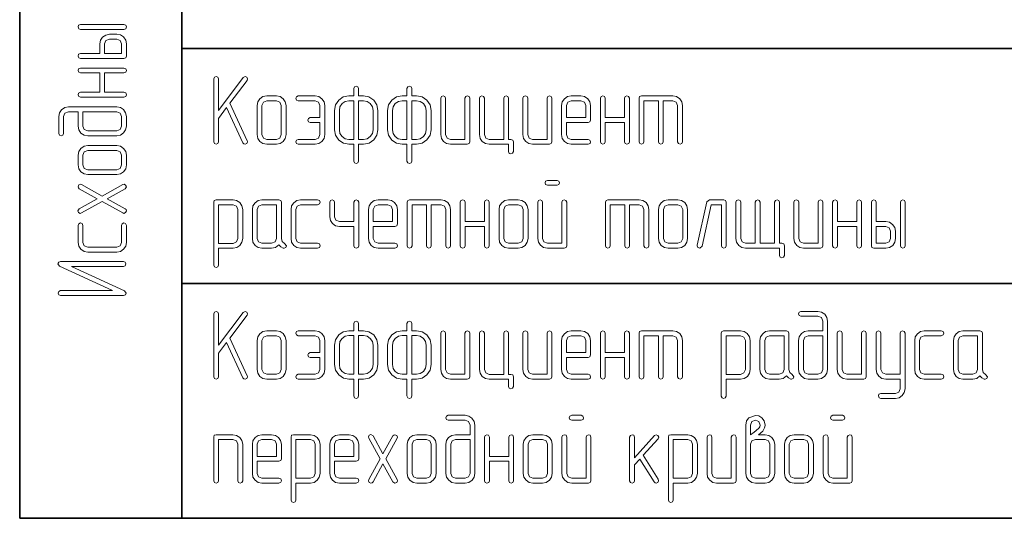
# Model space of a CAD drawing. Extents: x 0 to 420, y 0 to 297.
# Tile 21 of 25: x 349 to 385, y 195 to 213. Entities that reach past the tile are written whole.
import ezdxf

# ---------------------------------------------------------------- set-up
doc = ezdxf.new("R2010")
doc.units = 0

msp = doc.modelspace()

# ---------------------------------------------------------------- linework, layer by layer
at = {"color": 7, "lineweight": 35}
for p, q in [((348.929, 234.427), (348.929, 194.92)), ((354.913, 234.427), (354.913, 194.92)), ((354.913, 212.256), (408.94, 212.256)), ((354.913, 203.588), (408.94, 203.588)), ((348.929, 194.92), (408.94, 194.92))]:
    msp.add_line(p, q, dxfattribs=at)
at = {"color": 7, "lineweight": 13}
for points in [[(352.78, 213.141), (351.172, 213.141), (351.106, 213.112), (351.084, 213.05), (351.11, 212.988), (351.172, 212.962), (352.78, 212.962), (352.846, 212.988), (352.868, 213.05), (352.846, 213.116)], [(351.885, 212.07), (351.172, 212.07), (351.106, 212.041), (351.084, 211.979), (351.11, 211.917), (351.172, 211.891), (352.78, 211.891), (352.846, 211.913), (352.868, 211.979), (352.868, 212.425), (352.846, 212.564), (352.766, 212.681), (352.652, 212.758), (352.51, 212.783), (352.243, 212.783), (352.104, 212.754), (351.991, 212.677), (351.914, 212.56), (351.885, 212.425)], [(352.064, 212.07), (352.064, 212.425), (352.115, 212.553), (352.243, 212.604), (352.51, 212.604), (352.638, 212.553), (352.689, 212.425), (352.689, 212.07)], [(351.885, 211.354), (351.885, 210.641), (351.172, 210.641), (351.106, 210.612), (351.084, 210.55), (351.11, 210.488), (351.172, 210.462), (352.78, 210.462), (352.846, 210.488), (352.868, 210.55), (352.846, 210.616), (352.78, 210.641), (352.064, 210.641), (352.064, 211.354), (352.78, 211.354), (352.846, 211.38), (352.868, 211.442), (352.846, 211.508), (352.78, 211.533), (351.172, 211.533), (351.106, 211.504), (351.084, 211.442), (351.11, 211.383), (351.172, 211.354)], [(356.271, 209.677), (356.567, 210.075), (357.173, 208.774), (357.206, 208.734), (357.25, 208.723), (357.312, 208.748), (357.342, 208.807), (357.338, 208.825), (357.334, 208.851), (356.687, 210.236), (357.323, 211.08), (357.345, 211.131), (357.312, 211.197), (357.25, 211.223), (357.181, 211.186), (356.271, 209.973), (356.271, 211.131), (356.241, 211.197), (356.179, 211.223), (356.117, 211.197), (356.092, 211.131), (356.092, 208.81), (356.117, 208.745), (356.179, 208.723), (356.245, 208.745), (356.271, 208.81)], [(361.267, 208.723), (361.267, 208.101), (361.296, 208.032), (361.358, 208.01), (361.421, 208.036), (361.446, 208.101), (361.446, 208.723), (361.625, 208.723), (361.83, 208.763), (362.002, 208.88), (362.119, 209.052), (362.159, 209.26), (362.159, 209.973), (362.119, 210.177), (362.002, 210.353), (361.826, 210.47), (361.625, 210.51), (361.446, 210.51), (361.446, 210.777), (361.417, 210.843), (361.358, 210.865), (361.296, 210.843), (361.267, 210.777), (361.267, 210.51), (361.088, 210.51), (360.88, 210.473), (360.708, 210.353), (360.591, 210.177), (360.554, 209.973), (360.554, 209.26), (360.591, 209.052), (360.711, 208.876), (360.883, 208.759), (361.088, 208.723)], [(363.23, 208.723), (363.23, 208.101), (363.259, 208.032), (363.321, 208.01), (363.383, 208.036), (363.409, 208.101), (363.409, 208.723), (363.588, 208.723), (363.793, 208.763), (363.964, 208.88), (364.081, 209.052), (364.122, 209.26), (364.122, 209.973), (364.081, 210.177), (363.964, 210.353), (363.789, 210.47), (363.588, 210.51), (363.409, 210.51), (363.409, 210.777), (363.38, 210.843), (363.321, 210.865), (363.259, 210.843), (363.23, 210.777), (363.23, 210.51), (363.051, 210.51), (362.842, 210.473), (362.671, 210.353), (362.554, 210.177), (362.517, 209.973), (362.517, 209.26), (362.554, 209.052), (362.674, 208.876), (362.846, 208.759), (363.051, 208.723)], [(358.767, 209.081), (358.767, 210.152), (358.738, 210.287), (358.661, 210.404), (358.544, 210.481), (358.409, 210.506), (358.051, 210.506), (357.908, 210.481), (357.798, 210.4), (357.718, 210.283), (357.696, 210.152), (357.696, 209.081), (357.718, 208.938), (357.798, 208.825), (357.912, 208.745), (358.051, 208.723), (358.409, 208.723), (358.544, 208.745), (358.661, 208.825), (358.738, 208.938)], [(358.588, 209.081), (358.537, 208.953), (358.409, 208.902), (358.051, 208.902), (357.926, 208.953), (357.875, 209.081), (357.875, 210.152), (357.926, 210.276), (358.051, 210.327), (358.409, 210.327), (358.537, 210.276), (358.588, 210.152)], [(360.017, 209.527), (360.017, 209.081), (359.966, 208.953), (359.838, 208.902), (359.213, 208.902), (359.147, 208.873), (359.125, 208.81), (359.147, 208.748), (359.213, 208.723), (359.838, 208.723), (359.973, 208.745), (360.09, 208.825), (360.167, 208.938), (360.196, 209.081), (360.196, 210.152), (360.167, 210.287), (360.09, 210.404), (359.973, 210.481), (359.838, 210.506), (359.213, 210.506), (359.147, 210.477), (359.125, 210.419), (359.147, 210.353), (359.213, 210.327), (359.838, 210.327), (359.966, 210.276), (360.017, 210.152), (360.017, 209.706), (359.659, 209.706), (359.593, 209.673), (359.571, 209.615), (359.593, 209.552), (359.659, 209.527)], [(361.267, 208.902), (361.088, 208.902), (360.945, 208.927), (360.832, 209.008), (360.755, 209.121), (360.733, 209.26), (360.733, 209.973), (360.755, 210.108), (360.836, 210.225), (360.949, 210.305), (361.088, 210.331), (361.267, 210.331)], [(361.446, 210.331), (361.625, 210.331), (361.76, 210.305), (361.877, 210.229), (361.954, 210.108), (361.98, 209.973), (361.98, 209.26), (361.954, 209.125), (361.877, 209.008), (361.76, 208.927), (361.625, 208.902), (361.446, 208.902)], [(363.23, 208.902), (363.051, 208.902), (362.908, 208.927), (362.795, 209.008), (362.718, 209.121), (362.696, 209.26), (362.696, 209.973), (362.718, 210.108), (362.798, 210.225), (362.912, 210.305), (363.051, 210.331), (363.23, 210.331)], [(363.409, 210.331), (363.588, 210.331), (363.723, 210.305), (363.84, 210.229), (363.917, 210.108), (363.942, 209.973), (363.942, 209.26), (363.917, 209.125), (363.84, 209.008), (363.723, 208.927), (363.588, 208.902), (363.409, 208.902)], [(365.551, 208.81), (365.551, 210.419), (365.521, 210.484), (365.459, 210.506), (365.401, 210.481), (365.372, 210.419), (365.372, 208.902), (364.834, 208.902), (364.71, 208.953), (364.659, 209.081), (364.659, 210.419), (364.63, 210.484), (364.567, 210.506), (364.505, 210.481), (364.48, 210.419), (364.48, 209.081), (364.502, 208.938), (364.582, 208.825), (364.695, 208.745), (364.834, 208.723), (365.459, 208.723), (365.525, 208.745)], [(366.801, 208.898), (366.263, 208.898), (366.139, 208.953), (366.088, 209.077), (366.088, 210.419), (366.059, 210.484), (365.997, 210.506), (365.934, 210.481), (365.909, 210.419), (365.909, 209.077), (365.931, 208.938), (366.011, 208.825), (366.124, 208.745), (366.263, 208.723), (366.98, 208.723), (366.98, 208.456), (367.009, 208.386), (367.071, 208.365), (367.133, 208.39), (367.159, 208.456), (367.159, 208.81), (367.137, 208.876), (367.071, 208.898), (366.98, 208.898), (366.98, 210.419), (366.951, 210.484), (366.892, 210.506), (366.83, 210.481), (366.801, 210.419)], [(368.584, 208.81), (368.584, 210.419), (368.555, 210.484), (368.493, 210.506), (368.434, 210.481), (368.405, 210.419), (368.405, 208.902), (367.868, 208.902), (367.744, 208.953), (367.692, 209.081), (367.692, 210.419), (367.663, 210.484), (367.601, 210.506), (367.539, 210.481), (367.513, 210.419), (367.513, 209.081), (367.535, 208.938), (367.616, 208.825), (367.729, 208.745), (367.868, 208.723), (368.493, 208.723), (368.559, 208.745)], [(369.122, 209.527), (369.922, 209.527), (369.988, 209.549), (370.013, 209.615), (370.013, 210.152), (369.984, 210.287), (369.907, 210.404), (369.79, 210.481), (369.655, 210.506), (369.297, 210.506), (369.154, 210.481), (369.045, 210.4), (368.964, 210.283), (368.942, 210.152), (368.942, 209.081), (368.964, 208.938), (369.045, 208.825), (369.158, 208.745), (369.297, 208.723), (369.922, 208.723), (369.991, 208.752), (370.013, 208.81), (369.988, 208.876), (369.922, 208.902), (369.297, 208.902), (369.173, 208.953), (369.122, 209.081)], [(369.122, 209.706), (369.122, 210.152), (369.173, 210.276), (369.297, 210.327), (369.655, 210.327), (369.783, 210.276), (369.834, 210.152), (369.834, 209.706)], [(371.263, 209.706), (370.551, 209.706), (370.551, 210.419), (370.521, 210.484), (370.459, 210.506), (370.397, 210.481), (370.372, 210.419), (370.372, 208.81), (370.397, 208.745), (370.459, 208.723), (370.525, 208.745), (370.551, 208.81), (370.551, 209.527), (371.263, 209.527), (371.263, 208.81), (371.289, 208.745), (371.351, 208.723), (371.417, 208.745), (371.442, 208.81), (371.442, 210.419), (371.413, 210.484), (371.351, 210.506), (371.293, 210.481), (371.263, 210.419)], [(372.513, 210.327), (372.513, 208.81), (372.539, 208.745), (372.605, 208.723), (372.667, 208.745), (372.692, 208.81), (372.692, 210.327), (373.051, 210.327), (373.175, 210.276), (373.226, 210.152), (373.226, 208.81), (373.255, 208.745), (373.317, 208.723), (373.38, 208.745), (373.405, 208.81), (373.405, 210.152), (373.38, 210.287), (373.303, 210.404), (373.186, 210.481), (373.051, 210.506), (371.888, 210.506), (371.823, 210.484), (371.801, 210.419), (371.801, 208.81), (371.826, 208.745), (371.888, 208.723), (371.954, 208.745), (371.98, 208.81), (371.98, 210.327)], [(351.084, 209.925), (351.084, 209.391), (351.11, 209.249), (351.187, 209.136), (351.304, 209.055), (351.439, 209.033), (352.51, 209.033), (352.649, 209.059), (352.762, 209.139), (352.842, 209.253), (352.868, 209.391), (352.868, 209.746), (352.842, 209.885), (352.762, 210.002), (352.649, 210.075), (352.51, 210.104), (350.726, 210.104), (350.591, 210.075), (350.474, 209.998), (350.397, 209.881), (350.368, 209.746), (350.368, 209.121), (350.397, 209.055), (350.459, 209.033), (350.521, 209.055), (350.547, 209.121), (350.547, 209.746), (350.598, 209.874), (350.726, 209.925)], [(351.263, 209.925), (352.51, 209.925), (352.638, 209.874), (352.689, 209.746), (352.689, 209.391), (352.638, 209.263), (352.51, 209.212), (351.439, 209.212), (351.315, 209.263), (351.263, 209.391)], [(352.51, 208.675), (351.439, 208.675), (351.304, 208.646), (351.187, 208.569), (351.11, 208.452), (351.084, 208.317), (351.084, 207.959), (351.11, 207.816), (351.19, 207.706), (351.307, 207.626), (351.439, 207.604), (352.51, 207.604), (352.652, 207.626), (352.766, 207.706), (352.846, 207.82), (352.868, 207.959), (352.868, 208.317), (352.846, 208.452), (352.766, 208.569), (352.652, 208.646)], [(352.51, 208.496), (352.638, 208.445), (352.689, 208.317), (352.689, 207.959), (352.638, 207.834), (352.51, 207.783), (351.439, 207.783), (351.315, 207.834), (351.263, 207.959), (351.263, 208.317), (351.315, 208.445), (351.439, 208.496)], [(368.771, 207.21), (368.836, 207.239), (368.858, 207.297), (368.833, 207.359), (368.771, 207.389), (368.416, 207.389), (368.35, 207.359), (368.328, 207.297), (368.35, 207.235), (368.416, 207.21)], [(351.972, 206.811), (351.216, 207.235), (351.172, 207.246), (351.11, 207.22), (351.084, 207.155), (351.095, 207.111), (351.128, 207.078), (351.793, 206.709), (351.125, 206.343), (351.081, 206.266), (351.106, 206.201), (351.165, 206.171), (351.212, 206.186), (351.976, 206.606), (352.736, 206.186), (352.78, 206.171), (352.842, 206.201), (352.868, 206.266), (352.857, 206.31), (352.82, 206.343), (352.159, 206.709), (352.82, 207.078), (352.868, 207.151), (352.842, 207.217), (352.784, 207.246), (352.736, 207.235)], [(356.271, 204.889), (356.808, 204.889), (356.943, 204.911), (357.06, 204.991), (357.133, 205.108), (357.163, 205.247), (357.163, 206.318), (357.133, 206.453), (357.057, 206.57), (356.94, 206.647), (356.808, 206.672), (356.179, 206.672), (356.114, 206.65), (356.092, 206.585), (356.092, 204.264), (356.121, 204.198), (356.179, 204.176), (356.241, 204.198), (356.271, 204.264)], [(358.712, 205.06), (358.624, 205.134), (358.592, 205.247), (358.592, 206.585), (358.566, 206.65), (358.5, 206.672), (357.875, 206.672), (357.733, 206.647), (357.623, 206.566), (357.543, 206.449), (357.521, 206.318), (357.521, 205.247), (357.543, 205.104), (357.623, 204.991), (357.736, 204.911), (357.875, 204.889), (358.233, 204.889), (358.38, 204.918), (358.5, 205.009), (358.573, 204.94), (358.657, 204.889), (358.69, 204.885), (358.752, 204.911), (358.778, 204.976)], [(359.929, 204.889), (359.999, 204.918), (360.021, 204.976), (359.995, 205.042), (359.929, 205.068), (359.304, 205.068), (359.18, 205.119), (359.129, 205.247), (359.129, 206.318), (359.18, 206.442), (359.304, 206.493), (359.929, 206.493), (359.999, 206.522), (360.021, 206.585), (359.995, 206.647), (359.929, 206.672), (359.304, 206.672), (359.162, 206.647), (359.052, 206.566), (358.972, 206.449), (358.95, 206.318), (358.95, 205.247), (358.972, 205.104), (359.052, 204.991), (359.165, 204.911), (359.304, 204.889)], [(361.271, 205.872), (360.733, 205.872), (360.609, 205.923), (360.558, 206.047), (360.558, 206.585), (360.529, 206.65), (360.467, 206.672), (360.404, 206.647), (360.379, 206.585), (360.379, 206.047), (360.401, 205.908), (360.481, 205.795), (360.595, 205.715), (360.733, 205.693), (361.271, 205.693), (361.271, 204.976), (361.296, 204.911), (361.358, 204.889), (361.424, 204.911), (361.45, 204.976), (361.45, 206.585), (361.421, 206.65), (361.358, 206.672), (361.3, 206.647), (361.271, 206.585)], [(361.987, 205.693), (362.788, 205.693), (362.853, 205.715), (362.879, 205.78), (362.879, 206.318), (362.85, 206.453), (362.773, 206.57), (362.656, 206.647), (362.521, 206.672), (362.163, 206.672), (362.02, 206.647), (361.91, 206.566), (361.83, 206.449), (361.808, 206.318), (361.808, 205.247), (361.83, 205.104), (361.91, 204.991), (362.024, 204.911), (362.163, 204.889), (362.788, 204.889), (362.857, 204.918), (362.879, 204.976), (362.853, 205.042), (362.788, 205.068), (362.163, 205.068), (362.038, 205.119), (361.987, 205.247)], [(363.95, 206.493), (363.95, 204.976), (363.975, 204.911), (364.041, 204.889), (364.103, 204.911), (364.129, 204.976), (364.129, 206.493), (364.487, 206.493), (364.611, 206.442), (364.663, 206.318), (364.663, 204.976), (364.692, 204.911), (364.754, 204.889), (364.816, 204.911), (364.842, 204.976), (364.842, 206.318), (364.816, 206.453), (364.739, 206.57), (364.622, 206.647), (364.487, 206.672), (363.325, 206.672), (363.259, 206.65), (363.237, 206.585), (363.237, 204.976), (363.263, 204.911), (363.325, 204.889), (363.391, 204.911), (363.416, 204.976), (363.416, 206.493)], [(366.092, 205.872), (365.379, 205.872), (365.379, 206.585), (365.35, 206.65), (365.288, 206.672), (365.225, 206.647), (365.2, 206.585), (365.2, 204.976), (365.225, 204.911), (365.288, 204.889), (365.353, 204.911), (365.379, 204.976), (365.379, 205.693), (366.092, 205.693), (366.092, 204.976), (366.117, 204.911), (366.179, 204.889), (366.245, 204.911), (366.271, 204.976), (366.271, 206.585), (366.241, 206.65), (366.179, 206.672), (366.121, 206.647), (366.092, 206.585)], [(367.7, 205.247), (367.7, 206.318), (367.671, 206.453), (367.594, 206.57), (367.477, 206.647), (367.342, 206.672), (366.983, 206.672), (366.841, 206.647), (366.731, 206.566), (366.651, 206.449), (366.629, 206.318), (366.629, 205.247), (366.651, 205.104), (366.731, 204.991), (366.845, 204.911), (366.983, 204.889), (367.342, 204.889), (367.477, 204.911), (367.594, 204.991), (367.671, 205.104)], [(369.129, 204.976), (369.129, 206.585), (369.1, 206.65), (369.038, 206.672), (368.979, 206.647), (368.95, 206.585), (368.95, 205.068), (368.416, 205.068), (368.288, 205.119), (368.237, 205.247), (368.237, 206.585), (368.208, 206.65), (368.146, 206.672), (368.084, 206.647), (368.058, 206.585), (368.058, 205.247), (368.084, 205.108), (368.164, 204.995), (368.277, 204.914), (368.416, 204.889), (369.038, 204.889), (369.103, 204.911)], [(371.271, 206.493), (371.271, 204.976), (371.296, 204.911), (371.362, 204.889), (371.424, 204.911), (371.45, 204.976), (371.45, 206.493), (371.808, 206.493), (371.932, 206.442), (371.983, 206.318), (371.983, 204.976), (372.013, 204.911), (372.075, 204.889), (372.137, 204.911), (372.163, 204.976), (372.163, 206.318), (372.137, 206.453), (372.06, 206.57), (371.943, 206.647), (371.808, 206.672), (370.646, 206.672), (370.58, 206.65), (370.558, 206.585), (370.558, 204.976), (370.584, 204.911), (370.646, 204.889), (370.711, 204.911), (370.737, 204.976), (370.737, 206.493)], [(373.592, 205.247), (373.592, 206.318), (373.562, 206.453), (373.486, 206.57), (373.369, 206.647), (373.233, 206.672), (372.875, 206.672), (372.733, 206.647), (372.623, 206.566), (372.543, 206.449), (372.521, 206.318), (372.521, 205.247), (372.543, 205.104), (372.623, 204.991), (372.736, 204.911), (372.875, 204.889), (373.233, 204.889), (373.369, 204.911), (373.486, 204.991), (373.562, 205.104)], [(375.021, 204.976), (375.021, 206.585), (374.995, 206.65), (374.929, 206.672), (374.396, 206.672), (374.308, 206.603), (373.95, 204.998), (373.95, 204.976), (373.975, 204.914), (374.041, 204.889), (374.125, 204.958), (374.465, 206.493), (374.842, 206.493), (374.842, 204.976), (374.867, 204.911), (374.929, 204.889), (374.995, 204.911)], [(376.092, 205.068), (375.733, 205.068), (375.609, 205.119), (375.558, 205.247), (375.558, 206.585), (375.529, 206.65), (375.467, 206.676), (375.404, 206.65), (375.379, 206.585), (375.379, 205.247), (375.401, 205.104), (375.481, 204.991), (375.595, 204.911), (375.733, 204.889), (376.987, 204.889), (376.987, 204.622), (377.016, 204.556), (377.075, 204.534), (377.137, 204.556), (377.166, 204.622), (377.166, 204.976), (377.141, 205.042), (377.075, 205.068), (376.987, 205.068), (376.987, 206.585), (376.958, 206.65), (376.896, 206.676), (376.837, 206.65), (376.808, 206.585), (376.808, 205.068), (376.271, 205.068), (376.271, 206.585), (376.241, 206.65), (376.183, 206.676), (376.121, 206.65), (376.092, 206.585)], [(378.592, 204.976), (378.592, 206.585), (378.562, 206.65), (378.5, 206.672), (378.442, 206.647), (378.413, 206.585), (378.413, 205.068), (377.875, 205.068), (377.751, 205.119), (377.7, 205.247), (377.7, 206.585), (377.671, 206.65), (377.608, 206.672), (377.546, 206.647), (377.521, 206.585), (377.521, 205.247), (377.543, 205.104), (377.623, 204.991), (377.736, 204.911), (377.875, 204.889), (378.5, 204.889), (378.566, 204.911)], [(379.842, 205.872), (379.129, 205.872), (379.129, 206.585), (379.1, 206.65), (379.038, 206.672), (378.975, 206.647), (378.95, 206.585), (378.95, 204.976), (378.975, 204.911), (379.038, 204.889), (379.103, 204.911), (379.129, 204.976), (379.129, 205.693), (379.842, 205.693), (379.842, 204.976), (379.867, 204.911), (379.929, 204.889), (379.995, 204.911), (380.021, 204.976), (380.021, 206.585), (379.991, 206.65), (379.929, 206.672), (379.871, 206.647), (379.842, 206.585)], [(380.558, 205.872), (380.558, 206.585), (380.529, 206.65), (380.467, 206.672), (380.404, 206.647), (380.379, 206.585), (380.379, 204.976), (380.401, 204.911), (380.467, 204.889), (380.913, 204.889), (381.051, 204.911), (381.168, 204.991), (381.245, 205.104), (381.271, 205.247), (381.271, 205.514), (381.241, 205.653), (381.165, 205.766), (381.048, 205.843), (380.913, 205.872)], [(381.629, 204.976), (381.629, 206.585), (381.6, 206.65), (381.538, 206.672), (381.475, 206.647), (381.45, 206.585), (381.45, 204.976), (381.475, 204.911), (381.538, 204.889), (381.603, 204.911)], [(356.271, 205.064), (356.271, 206.493), (356.808, 206.493), (356.932, 206.442), (356.983, 206.318), (356.983, 205.247), (356.929, 205.119), (356.808, 205.064)], [(358.413, 205.247), (358.361, 205.119), (358.233, 205.068), (357.875, 205.068), (357.751, 205.119), (357.7, 205.247), (357.7, 206.318), (357.751, 206.442), (357.875, 206.493), (358.413, 206.493)], [(361.987, 205.872), (361.987, 206.318), (362.038, 206.442), (362.163, 206.493), (362.521, 206.493), (362.649, 206.442), (362.7, 206.318), (362.7, 205.872)], [(367.521, 205.247), (367.47, 205.119), (367.342, 205.068), (366.983, 205.068), (366.859, 205.119), (366.808, 205.247), (366.808, 206.318), (366.859, 206.442), (366.983, 206.493), (367.342, 206.493), (367.47, 206.442), (367.521, 206.318)], [(373.413, 205.247), (373.361, 205.119), (373.233, 205.068), (372.875, 205.068), (372.751, 205.119), (372.7, 205.247), (372.7, 206.318), (372.751, 206.442), (372.875, 206.493), (373.233, 206.493), (373.361, 206.442), (373.413, 206.318)], [(352.868, 205.725), (352.839, 205.795), (352.78, 205.817), (352.714, 205.791), (352.689, 205.725), (352.689, 205.1), (352.638, 204.976), (352.51, 204.925), (351.439, 204.925), (351.315, 204.976), (351.263, 205.1), (351.263, 205.725), (351.234, 205.795), (351.172, 205.817), (351.11, 205.791), (351.084, 205.725), (351.084, 205.1), (351.11, 204.958), (351.19, 204.848), (351.307, 204.768), (351.439, 204.746), (352.51, 204.746), (352.652, 204.768), (352.766, 204.848), (352.846, 204.962), (352.868, 205.1)], [(380.558, 205.693), (380.913, 205.693), (381.04, 205.642), (381.092, 205.514), (381.092, 205.247), (381.04, 205.119), (380.913, 205.068), (380.558, 205.068)], [(352.762, 204.391), (350.441, 204.391), (350.368, 204.366), (350.339, 204.311), (350.404, 204.223), (352.356, 203.32), (350.441, 203.32), (350.375, 203.291), (350.353, 203.229), (350.375, 203.167), (350.441, 203.141), (352.762, 203.141), (352.835, 203.163), (352.864, 203.222), (352.798, 203.31), (350.847, 204.212), (352.762, 204.212), (352.828, 204.242), (352.85, 204.304), (352.828, 204.366)], [(356.271, 201.008), (356.567, 201.407), (357.173, 200.106), (357.206, 200.066), (357.25, 200.055), (357.312, 200.08), (357.342, 200.139), (357.338, 200.157), (357.334, 200.182), (356.687, 201.568), (357.323, 202.412), (357.345, 202.463), (357.312, 202.529), (357.25, 202.555), (357.181, 202.518), (356.271, 201.305), (356.271, 202.463), (356.241, 202.529), (356.179, 202.555), (356.117, 202.529), (356.092, 202.463), (356.092, 200.142), (356.117, 200.076), (356.179, 200.055), (356.245, 200.076), (356.271, 200.142)], [(378.584, 201.838), (378.051, 201.838), (377.908, 201.813), (377.795, 201.736), (377.714, 201.619), (377.692, 201.484), (377.692, 200.413), (377.718, 200.274), (377.798, 200.161), (377.912, 200.08), (378.051, 200.055), (378.405, 200.055), (378.544, 200.08), (378.661, 200.161), (378.734, 200.274), (378.763, 200.413), (378.763, 202.196), (378.734, 202.332), (378.657, 202.449), (378.54, 202.525), (378.405, 202.555), (377.78, 202.555), (377.714, 202.525), (377.692, 202.463), (377.714, 202.401), (377.78, 202.375), (378.405, 202.375), (378.533, 202.324), (378.584, 202.196)], [(361.267, 200.055), (361.267, 199.433), (361.296, 199.364), (361.358, 199.342), (361.421, 199.367), (361.446, 199.433), (361.446, 200.055), (361.625, 200.055), (361.83, 200.095), (362.002, 200.212), (362.119, 200.383), (362.159, 200.592), (362.159, 201.305), (362.119, 201.509), (362.002, 201.685), (361.826, 201.802), (361.625, 201.842), (361.446, 201.842), (361.446, 202.109), (361.417, 202.174), (361.358, 202.196), (361.296, 202.174), (361.267, 202.109), (361.267, 201.842), (361.088, 201.842), (360.88, 201.805), (360.708, 201.685), (360.591, 201.509), (360.554, 201.305), (360.554, 200.592), (360.591, 200.383), (360.711, 200.208), (360.883, 200.091), (361.088, 200.055)], [(363.23, 200.055), (363.23, 199.433), (363.259, 199.364), (363.321, 199.342), (363.383, 199.367), (363.409, 199.433), (363.409, 200.055), (363.588, 200.055), (363.793, 200.095), (363.964, 200.212), (364.081, 200.383), (364.122, 200.592), (364.122, 201.305), (364.081, 201.509), (363.964, 201.685), (363.789, 201.802), (363.588, 201.842), (363.409, 201.842), (363.409, 202.109), (363.38, 202.174), (363.321, 202.196), (363.259, 202.174), (363.23, 202.109), (363.23, 201.842), (363.051, 201.842), (362.842, 201.805), (362.671, 201.685), (362.554, 201.509), (362.517, 201.305), (362.517, 200.592), (362.554, 200.383), (362.674, 200.208), (362.846, 200.091), (363.051, 200.055)], [(358.767, 200.413), (358.767, 201.484), (358.738, 201.619), (358.661, 201.736), (358.544, 201.813), (358.409, 201.838), (358.051, 201.838), (357.908, 201.813), (357.798, 201.732), (357.718, 201.615), (357.696, 201.484), (357.696, 200.413), (357.718, 200.27), (357.798, 200.157), (357.912, 200.076), (358.051, 200.055), (358.409, 200.055), (358.544, 200.076), (358.661, 200.157), (358.738, 200.27)], [(360.017, 200.859), (360.017, 200.413), (359.966, 200.285), (359.838, 200.234), (359.213, 200.234), (359.147, 200.204), (359.125, 200.142), (359.147, 200.08), (359.213, 200.055), (359.838, 200.055), (359.973, 200.076), (360.09, 200.157), (360.167, 200.27), (360.196, 200.413), (360.196, 201.484), (360.167, 201.619), (360.09, 201.736), (359.973, 201.813), (359.838, 201.838), (359.213, 201.838), (359.147, 201.809), (359.125, 201.75), (359.147, 201.685), (359.213, 201.659), (359.838, 201.659), (359.966, 201.608), (360.017, 201.484), (360.017, 201.038), (359.659, 201.038), (359.593, 201.005), (359.571, 200.946), (359.593, 200.884), (359.659, 200.859)], [(365.551, 200.142), (365.551, 201.75), (365.521, 201.816), (365.459, 201.838), (365.401, 201.813), (365.372, 201.75), (365.372, 200.234), (364.834, 200.234), (364.71, 200.285), (364.659, 200.413), (364.659, 201.75), (364.63, 201.816), (364.567, 201.838), (364.505, 201.813), (364.48, 201.75), (364.48, 200.413), (364.502, 200.27), (364.582, 200.157), (364.695, 200.076), (364.834, 200.055), (365.459, 200.055), (365.525, 200.076)], [(366.801, 200.23), (366.263, 200.23), (366.139, 200.285), (366.088, 200.409), (366.088, 201.75), (366.059, 201.816), (365.997, 201.838), (365.934, 201.813), (365.909, 201.75), (365.909, 200.409), (365.931, 200.27), (366.011, 200.157), (366.124, 200.076), (366.263, 200.055), (366.98, 200.055), (366.98, 199.788), (367.009, 199.718), (367.071, 199.696), (367.133, 199.722), (367.159, 199.788), (367.159, 200.142), (367.137, 200.208), (367.071, 200.23), (366.98, 200.23), (366.98, 201.75), (366.951, 201.816), (366.892, 201.838), (366.83, 201.813), (366.801, 201.75)], [(368.584, 200.142), (368.584, 201.75), (368.555, 201.816), (368.493, 201.838), (368.434, 201.813), (368.405, 201.75), (368.405, 200.234), (367.868, 200.234), (367.744, 200.285), (367.692, 200.413), (367.692, 201.75), (367.663, 201.816), (367.601, 201.838), (367.539, 201.813), (367.513, 201.75), (367.513, 200.413), (367.535, 200.27), (367.616, 200.157), (367.729, 200.076), (367.868, 200.055), (368.493, 200.055), (368.559, 200.076)], [(369.122, 200.859), (369.922, 200.859), (369.988, 200.881), (370.013, 200.946), (370.013, 201.484), (369.984, 201.619), (369.907, 201.736), (369.79, 201.813), (369.655, 201.838), (369.297, 201.838), (369.154, 201.813), (369.045, 201.732), (368.964, 201.615), (368.942, 201.484), (368.942, 200.413), (368.964, 200.27), (369.045, 200.157), (369.158, 200.076), (369.297, 200.055), (369.922, 200.055), (369.991, 200.084), (370.013, 200.142), (369.988, 200.208), (369.922, 200.234), (369.297, 200.234), (369.173, 200.285), (369.122, 200.413)], [(371.263, 201.038), (370.551, 201.038), (370.551, 201.75), (370.521, 201.816), (370.459, 201.838), (370.397, 201.813), (370.372, 201.75), (370.372, 200.142), (370.397, 200.076), (370.459, 200.055), (370.525, 200.076), (370.551, 200.142), (370.551, 200.859), (371.263, 200.859), (371.263, 200.142), (371.289, 200.076), (371.351, 200.055), (371.417, 200.076), (371.442, 200.142), (371.442, 201.75), (371.413, 201.816), (371.351, 201.838), (371.293, 201.813), (371.263, 201.75)], [(372.513, 201.659), (372.513, 200.142), (372.539, 200.076), (372.605, 200.055), (372.667, 200.076), (372.692, 200.142), (372.692, 201.659), (373.051, 201.659), (373.175, 201.608), (373.226, 201.484), (373.226, 200.142), (373.255, 200.076), (373.317, 200.055), (373.38, 200.076), (373.405, 200.142), (373.405, 201.484), (373.38, 201.619), (373.303, 201.736), (373.186, 201.813), (373.051, 201.838), (371.888, 201.838), (371.823, 201.816), (371.801, 201.75), (371.801, 200.142), (371.826, 200.076), (371.888, 200.055), (371.954, 200.076), (371.98, 200.142), (371.98, 201.659)], [(375.013, 200.055), (375.551, 200.055), (375.686, 200.076), (375.803, 200.157), (375.876, 200.274), (375.905, 200.413), (375.905, 201.484), (375.876, 201.619), (375.799, 201.736), (375.682, 201.813), (375.551, 201.838), (374.922, 201.838), (374.856, 201.816), (374.834, 201.75), (374.834, 199.43), (374.864, 199.364), (374.922, 199.342), (374.984, 199.364), (375.013, 199.43)], [(377.455, 200.226), (377.367, 200.299), (377.334, 200.413), (377.334, 201.75), (377.309, 201.816), (377.243, 201.838), (376.618, 201.838), (376.475, 201.813), (376.366, 201.732), (376.285, 201.615), (376.263, 201.484), (376.263, 200.413), (376.285, 200.27), (376.366, 200.157), (376.479, 200.076), (376.618, 200.055), (376.976, 200.055), (377.122, 200.084), (377.243, 200.175), (377.316, 200.106), (377.4, 200.055), (377.433, 200.051), (377.495, 200.076), (377.521, 200.142)], [(380.192, 200.142), (380.192, 201.75), (380.163, 201.816), (380.101, 201.838), (380.043, 201.813), (380.013, 201.75), (380.013, 200.234), (379.476, 200.234), (379.352, 200.285), (379.301, 200.413), (379.301, 201.75), (379.271, 201.816), (379.209, 201.838), (379.147, 201.813), (379.122, 201.75), (379.122, 200.413), (379.143, 200.27), (379.224, 200.157), (379.337, 200.076), (379.476, 200.055), (380.101, 200.055), (380.167, 200.076)], [(381.442, 200.055), (381.442, 199.7), (381.391, 199.572), (381.267, 199.521), (380.73, 199.521), (380.66, 199.495), (380.638, 199.433), (380.664, 199.367), (380.73, 199.342), (381.267, 199.342), (381.402, 199.371), (381.519, 199.448), (381.592, 199.565), (381.622, 199.7), (381.622, 201.75), (381.592, 201.816), (381.53, 201.842), (381.472, 201.816), (381.442, 201.75), (381.442, 200.234), (380.909, 200.234), (380.785, 200.285), (380.73, 200.413), (380.73, 201.75), (380.701, 201.816), (380.638, 201.842), (380.576, 201.816), (380.551, 201.75), (380.551, 200.413), (380.576, 200.274), (380.657, 200.161), (380.77, 200.08), (380.909, 200.055)], [(382.959, 200.055), (383.029, 200.084), (383.051, 200.142), (383.025, 200.208), (382.959, 200.234), (382.334, 200.234), (382.21, 200.285), (382.159, 200.413), (382.159, 201.484), (382.21, 201.608), (382.334, 201.659), (382.959, 201.659), (383.029, 201.688), (383.051, 201.75), (383.025, 201.813), (382.959, 201.838), (382.334, 201.838), (382.192, 201.813), (382.082, 201.732), (382.002, 201.615), (381.98, 201.484), (381.98, 200.413), (382.002, 200.27), (382.082, 200.157), (382.195, 200.076), (382.334, 200.055)], [(384.6, 200.226), (384.513, 200.299), (384.48, 200.413), (384.48, 201.75), (384.454, 201.816), (384.388, 201.838), (383.763, 201.838), (383.621, 201.813), (383.511, 201.732), (383.431, 201.615), (383.409, 201.484), (383.409, 200.413), (383.431, 200.27), (383.511, 200.157), (383.625, 200.076), (383.763, 200.055), (384.122, 200.055), (384.268, 200.084), (384.388, 200.175), (384.461, 200.106), (384.546, 200.055), (384.578, 200.051), (384.641, 200.076), (384.666, 200.142)], [(358.588, 200.413), (358.537, 200.285), (358.409, 200.234), (358.051, 200.234), (357.926, 200.285), (357.875, 200.413), (357.875, 201.484), (357.926, 201.608), (358.051, 201.659), (358.409, 201.659), (358.537, 201.608), (358.588, 201.484)], [(361.267, 200.234), (361.088, 200.234), (360.945, 200.259), (360.832, 200.34), (360.755, 200.453), (360.733, 200.592), (360.733, 201.305), (360.755, 201.44), (360.836, 201.557), (360.949, 201.637), (361.088, 201.663), (361.267, 201.663)], [(361.446, 201.663), (361.625, 201.663), (361.76, 201.637), (361.877, 201.56), (361.954, 201.44), (361.98, 201.305), (361.98, 200.592), (361.954, 200.457), (361.877, 200.34), (361.76, 200.259), (361.625, 200.234), (361.446, 200.234)], [(363.23, 200.234), (363.051, 200.234), (362.908, 200.259), (362.795, 200.34), (362.718, 200.453), (362.696, 200.592), (362.696, 201.305), (362.718, 201.44), (362.798, 201.557), (362.912, 201.637), (363.051, 201.663), (363.23, 201.663)], [(363.409, 201.663), (363.588, 201.663), (363.723, 201.637), (363.84, 201.56), (363.917, 201.44), (363.942, 201.305), (363.942, 200.592), (363.917, 200.457), (363.84, 200.34), (363.723, 200.259), (363.588, 200.234), (363.409, 200.234)], [(369.122, 201.038), (369.122, 201.484), (369.173, 201.608), (369.297, 201.659), (369.655, 201.659), (369.783, 201.608), (369.834, 201.484), (369.834, 201.038)], [(375.013, 200.23), (375.013, 201.659), (375.551, 201.659), (375.675, 201.608), (375.726, 201.484), (375.726, 200.413), (375.671, 200.285), (375.551, 200.23)], [(377.155, 200.413), (377.104, 200.285), (376.976, 200.234), (376.618, 200.234), (376.494, 200.285), (376.442, 200.413), (376.442, 201.484), (376.494, 201.608), (376.618, 201.659), (377.155, 201.659)], [(378.584, 201.659), (378.584, 200.413), (378.533, 200.285), (378.405, 200.234), (378.051, 200.234), (377.923, 200.285), (377.872, 200.413), (377.872, 201.484), (377.923, 201.608), (378.051, 201.659)], [(384.301, 200.413), (384.25, 200.285), (384.122, 200.234), (383.763, 200.234), (383.639, 200.285), (383.588, 200.413), (383.588, 201.484), (383.639, 201.608), (383.763, 201.659), (384.301, 201.659)], [(365.558, 198.004), (365.024, 198.004), (364.882, 197.979), (364.768, 197.902), (364.688, 197.785), (364.666, 197.65), (364.666, 196.579), (364.692, 196.44), (364.772, 196.326), (364.885, 196.246), (365.024, 196.22), (365.379, 196.22), (365.518, 196.246), (365.635, 196.326), (365.708, 196.44), (365.737, 196.579), (365.737, 198.362), (365.708, 198.498), (365.631, 198.615), (365.514, 198.691), (365.379, 198.72), (364.754, 198.72), (364.688, 198.691), (364.666, 198.629), (364.688, 198.567), (364.754, 198.541), (365.379, 198.541), (365.507, 198.49), (365.558, 198.362)], [(369.666, 198.541), (369.732, 198.571), (369.754, 198.629), (369.728, 198.691), (369.666, 198.72), (369.312, 198.72), (369.246, 198.691), (369.224, 198.629), (369.246, 198.567), (369.312, 198.541)], [(376.209, 198.004), (376.293, 198.07), (376.373, 198.139), (376.439, 198.256), (376.45, 198.3), (376.453, 198.362), (376.424, 198.512), (376.34, 198.629), (376.227, 198.695), (376.095, 198.717), (375.85, 198.629), (375.766, 198.512), (375.741, 198.362), (375.741, 197.65), (375.741, 196.579), (375.766, 196.44), (375.847, 196.326), (375.96, 196.246), (376.099, 196.22), (376.453, 196.22), (376.592, 196.246), (376.709, 196.326), (376.782, 196.44), (376.812, 196.579), (376.812, 197.65), (376.782, 197.785), (376.706, 197.902), (376.589, 197.979), (376.453, 198.004)], [(375.92, 198.004), (375.92, 198.362), (375.971, 198.494), (376.095, 198.541), (376.223, 198.494), (376.274, 198.362), (376.26, 198.3), (376.23, 198.253), (376.209, 198.231), (376.055, 198.099)], [(379.312, 198.541), (379.377, 198.571), (379.399, 198.629), (379.374, 198.691), (379.312, 198.72), (378.957, 198.72), (378.891, 198.691), (378.869, 198.629), (378.891, 198.567), (378.957, 198.541)], [(357.163, 196.308), (357.163, 197.65), (357.133, 197.785), (357.057, 197.902), (356.94, 197.979), (356.804, 198.004), (356.179, 198.004), (356.114, 197.982), (356.092, 197.916), (356.092, 196.308), (356.117, 196.242), (356.179, 196.22), (356.245, 196.242), (356.271, 196.308), (356.271, 197.825), (356.804, 197.825), (356.932, 197.774), (356.983, 197.65), (356.983, 196.308), (357.009, 196.242), (357.071, 196.22), (357.137, 196.242)], [(357.7, 197.025), (358.5, 197.025), (358.566, 197.047), (358.592, 197.112), (358.592, 197.65), (358.562, 197.785), (358.486, 197.902), (358.369, 197.979), (358.233, 198.004), (357.875, 198.004), (357.733, 197.979), (357.623, 197.898), (357.543, 197.781), (357.521, 197.65), (357.521, 196.579), (357.543, 196.436), (357.623, 196.323), (357.736, 196.242), (357.875, 196.22), (358.5, 196.22), (358.57, 196.25), (358.592, 196.308), (358.566, 196.374), (358.5, 196.4), (357.875, 196.4), (357.751, 196.451), (357.7, 196.579)], [(357.7, 197.204), (357.7, 197.65), (357.751, 197.774), (357.875, 197.825), (358.233, 197.825), (358.361, 197.774), (358.413, 197.65), (358.413, 197.204)], [(359.129, 196.22), (359.666, 196.22), (359.801, 196.242), (359.918, 196.323), (359.991, 196.44), (360.021, 196.579), (360.021, 197.65), (359.991, 197.785), (359.915, 197.902), (359.798, 197.979), (359.666, 198.004), (359.038, 198.004), (358.972, 197.982), (358.95, 197.916), (358.95, 195.595), (358.979, 195.53), (359.038, 195.508), (359.1, 195.53), (359.129, 195.595)], [(359.129, 196.396), (359.129, 197.825), (359.666, 197.825), (359.79, 197.774), (359.842, 197.65), (359.842, 196.579), (359.787, 196.451), (359.666, 196.396)], [(360.558, 197.025), (361.358, 197.025), (361.424, 197.047), (361.45, 197.112), (361.45, 197.65), (361.421, 197.785), (361.344, 197.902), (361.227, 197.979), (361.092, 198.004), (360.733, 198.004), (360.591, 197.979), (360.481, 197.898), (360.401, 197.781), (360.379, 197.65), (360.379, 196.579), (360.401, 196.436), (360.481, 196.323), (360.595, 196.242), (360.733, 196.22), (361.358, 196.22), (361.428, 196.25), (361.45, 196.308), (361.424, 196.374), (361.358, 196.4), (360.733, 196.4), (360.609, 196.451), (360.558, 196.579)], [(360.558, 197.204), (360.558, 197.65), (360.609, 197.774), (360.733, 197.825), (361.092, 197.825), (361.22, 197.774), (361.271, 197.65), (361.271, 197.204)], [(362.444, 197.116), (362.868, 197.873), (362.879, 197.916), (362.853, 197.979), (362.788, 198.004), (362.744, 197.993), (362.711, 197.96), (362.342, 197.295), (361.976, 197.964), (361.899, 198.008), (361.834, 197.982), (361.804, 197.924), (361.819, 197.876), (362.239, 197.112), (361.819, 196.352), (361.804, 196.308), (361.834, 196.246), (361.899, 196.22), (361.943, 196.231), (361.976, 196.268), (362.342, 196.93), (362.711, 196.268), (362.784, 196.22), (362.85, 196.246), (362.879, 196.305), (362.868, 196.352)], [(364.308, 196.579), (364.308, 197.65), (364.279, 197.785), (364.202, 197.902), (364.085, 197.979), (363.95, 198.004), (363.592, 198.004), (363.449, 197.979), (363.339, 197.898), (363.259, 197.781), (363.237, 197.65), (363.237, 196.579), (363.259, 196.436), (363.339, 196.323), (363.453, 196.242), (363.592, 196.22), (363.95, 196.22), (364.085, 196.242), (364.202, 196.323), (364.279, 196.436)], [(364.129, 196.579), (364.078, 196.451), (363.95, 196.4), (363.592, 196.4), (363.467, 196.451), (363.416, 196.579), (363.416, 197.65), (363.467, 197.774), (363.592, 197.825), (363.95, 197.825), (364.078, 197.774), (364.129, 197.65)], [(365.558, 197.825), (365.558, 196.579), (365.507, 196.451), (365.379, 196.4), (365.024, 196.4), (364.896, 196.451), (364.845, 196.579), (364.845, 197.65), (364.896, 197.774), (365.024, 197.825)], [(366.987, 197.204), (366.274, 197.204), (366.274, 197.916), (366.245, 197.982), (366.183, 198.004), (366.121, 197.979), (366.095, 197.916), (366.095, 196.308), (366.121, 196.242), (366.183, 196.22), (366.249, 196.242), (366.274, 196.308), (366.274, 197.025), (366.987, 197.025), (366.987, 196.308), (367.013, 196.242), (367.075, 196.22), (367.141, 196.242), (367.166, 196.308), (367.166, 197.916), (367.137, 197.982), (367.075, 198.004), (367.016, 197.979), (366.987, 197.916)], [(368.595, 196.579), (368.595, 197.65), (368.566, 197.785), (368.489, 197.902), (368.372, 197.979), (368.237, 198.004), (367.879, 198.004), (367.736, 197.979), (367.627, 197.898), (367.546, 197.781), (367.524, 197.65), (367.524, 196.579), (367.546, 196.436), (367.627, 196.323), (367.74, 196.242), (367.879, 196.22), (368.237, 196.22), (368.372, 196.242), (368.489, 196.323), (368.566, 196.436)], [(368.416, 196.579), (368.365, 196.451), (368.237, 196.4), (367.879, 196.4), (367.755, 196.451), (367.703, 196.579), (367.703, 197.65), (367.755, 197.774), (367.879, 197.825), (368.237, 197.825), (368.365, 197.774), (368.416, 197.65)], [(370.024, 196.308), (370.024, 197.916), (369.995, 197.982), (369.933, 198.004), (369.874, 197.979), (369.845, 197.916), (369.845, 196.4), (369.312, 196.4), (369.184, 196.451), (369.133, 196.579), (369.133, 197.916), (369.103, 197.982), (369.041, 198.004), (368.979, 197.979), (368.953, 197.916), (368.953, 196.579), (368.979, 196.44), (369.059, 196.326), (369.173, 196.246), (369.312, 196.22), (369.933, 196.22), (369.999, 196.242)], [(371.951, 197.244), (372.502, 197.847), (372.528, 197.909), (372.499, 197.971), (372.437, 198), (372.371, 197.971), (371.633, 197.156), (371.633, 197.916), (371.603, 197.982), (371.545, 198.004), (371.483, 197.979), (371.453, 197.916), (371.453, 196.308), (371.483, 196.242), (371.545, 196.22), (371.607, 196.242), (371.633, 196.308), (371.633, 196.889), (371.826, 197.105), (372.36, 196.261), (372.393, 196.228), (372.433, 196.22), (372.495, 196.246), (372.524, 196.308), (372.51, 196.359)], [(373.062, 196.22), (373.599, 196.22), (373.734, 196.242), (373.851, 196.323), (373.924, 196.44), (373.953, 196.579), (373.953, 197.65), (373.924, 197.785), (373.847, 197.902), (373.73, 197.979), (373.599, 198.004), (372.97, 198.004), (372.904, 197.982), (372.883, 197.916), (372.883, 195.595), (372.912, 195.53), (372.97, 195.508), (373.032, 195.53), (373.062, 195.595)], [(373.062, 196.396), (373.062, 197.825), (373.599, 197.825), (373.723, 197.774), (373.774, 197.65), (373.774, 196.579), (373.72, 196.451), (373.599, 196.396)], [(375.383, 196.308), (375.383, 197.916), (375.353, 197.982), (375.291, 198.004), (375.233, 197.979), (375.203, 197.916), (375.203, 196.4), (374.666, 196.4), (374.542, 196.451), (374.491, 196.579), (374.491, 197.916), (374.461, 197.982), (374.399, 198.004), (374.337, 197.979), (374.312, 197.916), (374.312, 196.579), (374.334, 196.436), (374.414, 196.323), (374.527, 196.242), (374.666, 196.22), (375.291, 196.22), (375.357, 196.242)], [(376.633, 196.579), (376.581, 196.451), (376.453, 196.4), (376.099, 196.4), (375.971, 196.451), (375.92, 196.579), (375.92, 197.65), (375.971, 197.774), (376.099, 197.825), (376.453, 197.825), (376.581, 197.774), (376.633, 197.65)], [(378.241, 196.579), (378.241, 197.65), (378.211, 197.785), (378.135, 197.902), (378.018, 197.979), (377.883, 198.004), (377.524, 198.004), (377.382, 197.979), (377.272, 197.898), (377.192, 197.781), (377.17, 197.65), (377.17, 196.579), (377.192, 196.436), (377.272, 196.323), (377.385, 196.242), (377.524, 196.22), (377.883, 196.22), (378.018, 196.242), (378.135, 196.323), (378.211, 196.436)], [(378.062, 196.579), (378.01, 196.451), (377.883, 196.4), (377.524, 196.4), (377.4, 196.451), (377.349, 196.579), (377.349, 197.65), (377.4, 197.774), (377.524, 197.825), (377.883, 197.825), (378.01, 197.774), (378.062, 197.65)], [(379.67, 196.308), (379.67, 197.916), (379.641, 197.982), (379.578, 198.004), (379.52, 197.979), (379.491, 197.916), (379.491, 196.4), (378.957, 196.4), (378.829, 196.451), (378.778, 196.579), (378.778, 197.916), (378.749, 197.982), (378.687, 198.004), (378.625, 197.979), (378.599, 197.916), (378.599, 196.579), (378.625, 196.44), (378.705, 196.326), (378.818, 196.246), (378.957, 196.22), (379.578, 196.22), (379.644, 196.242)]]:
    msp.add_lwpolyline(points, close=True, dxfattribs=at)

doc.saveas('drawing.dxf')
